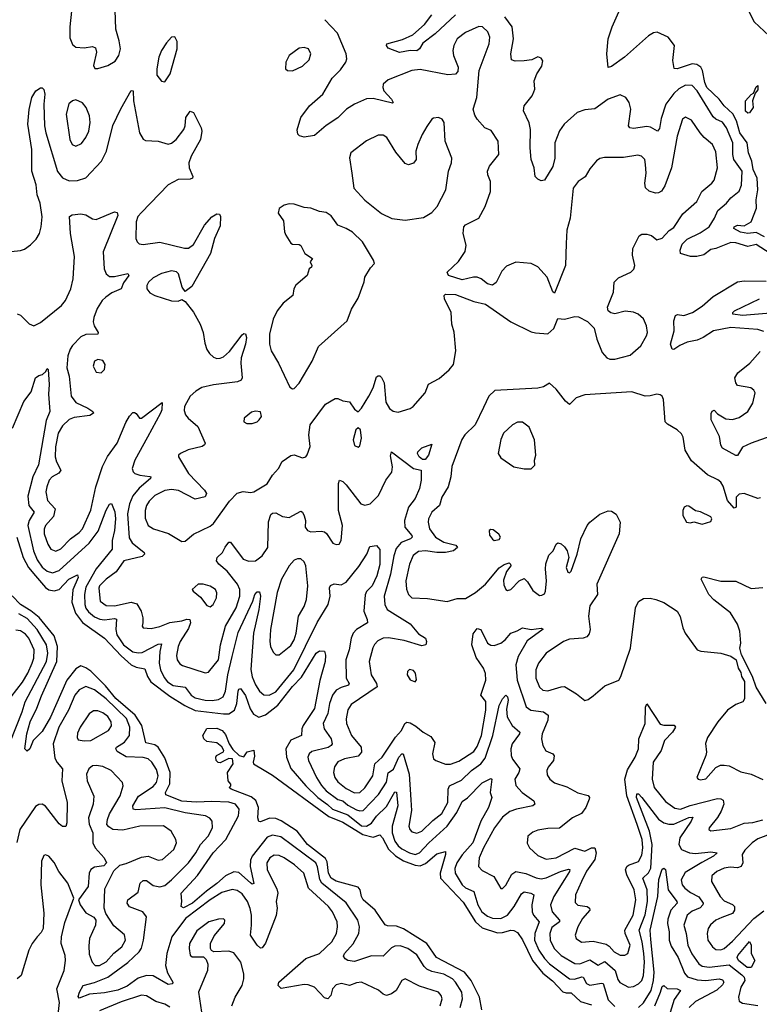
# Model space of a CAD drawing. Extents: x 1550320 to 1685906, y 509093 to 640511.
# Tile 251 of 256: x 1643981 to 1648384, y 532233 to 538098. Entities that reach past the tile are written whole.
import ezdxf

# ---------------------------------------------------------------- set-up
doc = ezdxf.new("R2010")
doc.units = 0

msp = doc.modelspace()

# ---------------------------------------------------------------- linework, layer by layer
at = {"layer": '0CON20XD'}
for points in [[(1644295.3, 538205), (1644280, 538055), (1644279.2, 537990.8), (1644295, 537950), (1644315, 537934.5), (1644365, 537930.8), (1644415, 537938.9), (1644431.5, 537931.5), (1644438.1, 537905), (1644420, 537825), (1644427.5, 537807.5), (1644445, 537806.7), (1644505, 537824.5), (1644548.7, 537851.3), (1644570.9, 537885), (1644580, 537925), (1644573.1, 537973.1), (1644552.7, 538042.7), (1644548.9, 538155)], [(1648295, 538202.9), (1648354.4, 538085), (1648442.1, 538002.1)], [(1646575, 538126.9), (1646455, 538013.9), (1646381.1, 537958.9), (1646362, 537925), (1646345, 537913.5), (1646305, 537914.7), (1646242.7, 537902.7), (1646175, 537928.8), (1646163.8, 537945), (1646166.2, 537955), (1646259.2, 537980.8), (1646321.2, 538008.8), (1646391, 538069), (1646435, 538126.9)], [(1648448.3, 536705), (1648365, 536759.8), (1648315, 536747.7), (1648245, 536769.3), (1648215, 536772), (1648125, 536735.2), (1648095, 536729.8), (1648055, 536697.8), (1648012.4, 536687.6), (1647975, 536688.5), (1647915.4, 536705.4), (1647912.5, 536725), (1647925, 536761.5), (1647955, 536790.9), (1648031.3, 536828.7), (1648085, 536864.6), (1648117.9, 536915), (1648138.2, 536961.8), (1648189.6, 537005), (1648215, 537037.5), (1648265, 537076.7), (1648278.2, 537111.8), (1648283.2, 537195), (1648232, 537265), (1648226.1, 537295), (1648226.6, 537365), (1648189.5, 537455), (1648165, 537487.7), (1648125, 537506), (1648109.8, 537519.8), (1648015, 537674.6), (1647985, 537705.4), (1647945, 537707.5), (1647905, 537686), (1647875, 537659.2), (1647827.6, 537595), (1647800.4, 537510.4), (1647789.6, 537450.4), (1647777.5, 537435), (1647737.3, 537457.3), (1647715, 537462.5), (1647635, 537449.4), (1647613.3, 537453.3), (1647605.9, 537465.9), (1647618.9, 537565), (1647609.2, 537605), (1647590, 537635), (1647555, 537650), (1647485, 537624.1), (1647405, 537568.2), (1647345, 537561), (1647300.8, 537545), (1647223.4, 537476.6), (1647194.4, 537435.6), (1647166.7, 537365), (1647166.2, 537273.8), (1647155, 537223.8), (1647105, 537142.5), (1647085, 537137.5), (1647065, 537147.5), (1647050, 537165), (1647043.8, 537215), (1647025.8, 537265), (1647019.1, 537335), (1647022.3, 537445), (1647013.4, 537483.4), (1646980, 537555), (1646984, 537585), (1647031.2, 537645), (1647042.1, 537667.9), (1647047.5, 537685), (1647044, 537735), (1647060, 537775), (1647089.1, 537820.9), (1647095, 537852.5), (1647085, 537868.8), (1647065, 537876.7), (1647030, 537860), (1646985, 537852.9), (1646930.3, 537850.3), (1646909.4, 537859.4), (1646904.6, 537894.6), (1646921.2, 537985), (1646912.3, 538055), (1646869.6, 538115)], [(1648415, 536805.6), (1648365, 536830.2), (1648315.2, 536825.2), (1648272.9, 536832.9), (1648232.5, 536855), (1648234.3, 536865), (1648255, 536874.4), (1648295, 536870.6), (1648336.1, 536895), (1648367.8, 536975), (1648365.8, 537025), (1648376.1, 537085), (1648371.1, 537155), (1648348, 537205), (1648339.5, 537255), (1648320, 537305), (1648311.1, 537365), (1648268, 537425), (1648249.3, 537495), (1648227.6, 537537.6), (1648175.1, 537585.1), (1648145.7, 537625), (1648072.8, 537695), (1648059.8, 537725), (1648046.2, 537796.2), (1648035.7, 537815.7), (1648012.1, 537832.1), (1647985, 537836.2), (1647895, 537806.4), (1647877.1, 537807.1), (1647869.5, 537855), (1647880, 537945), (1647841.2, 537995), (1647776.7, 538023.3), (1647755, 538020.8), (1647725, 538002.9), (1647582, 537875), (1647505, 537819.2), (1647485, 537813.3), (1647475.7, 537895), (1647484.3, 537984.3), (1647507.5, 538055), (1647556.6, 538163.4)], [(1645095, 536134), (1645109.8, 536109.8), (1645135, 536088.6), (1645155, 536079.4), (1645175, 536081.1), (1645195, 536090.5), (1645228.8, 536121.2), (1645305, 536222), (1645315, 536228.8), (1645325, 536226.2), (1645331.1, 536205), (1645325.4, 536165), (1645300, 536085), (1645297.4, 536052.6), (1645305.5, 535965), (1645298.6, 535951.4), (1645278.2, 535941.8), (1645135, 535922.9), (1645065, 535906.5), (1645029.5, 535885), (1644996.2, 535855), (1644962.5, 535795), (1644960.5, 535770.5), (1644968.8, 535745), (1644983.7, 535723.7), (1645040.9, 535675), (1645084.4, 535575), (1645080.8, 535565), (1645066.2, 535555), (1644984.6, 535535.4), (1644937.5, 535515), (1644926.7, 535505), (1644926.2, 535495), (1644985.5, 535395), (1645080, 535295), (1645093.8, 535275), (1645084.2, 535255.8), (1645025, 535241.8), (1644927.1, 535292.9), (1644885, 535299.2), (1644845, 535294.7), (1644785.6, 535264.4), (1644750.5, 535229.5), (1644735.3, 535205), (1644728.2, 535175), (1644728.3, 535128.3), (1644745, 535084.4), (1644778, 535065), (1644867.4, 535037.4), (1644945, 534990), (1644965, 534991.4), (1645015, 535034.4), (1645115, 535081.1), (1645135, 535096.9), (1645229.4, 535230.6), (1645275, 535277.1), (1645312.1, 535287.9), (1645355, 535282.2), (1645375, 535285.6), (1645455, 535334.5), (1645486.7, 535385), (1645521.1, 535425), (1645543.9, 535466.1), (1645595, 535502.2), (1645615, 535505.6), (1645665, 535488.9), (1645683.8, 535495), (1645692.8, 535507.2), (1645710, 535555), (1645701.5, 535625), (1645710.6, 535685), (1645802, 535808), (1645858.3, 535841.7), (1645875, 535842.5), (1645905, 535827.5), (1645945, 535822.5), (1645975, 535777.5), (1645995, 535762.5), (1646015, 535783.3), (1646060, 535855), (1646084.4, 535905), (1646105, 535970), (1646115, 535977.5), (1646125, 535977.5), (1646135, 535967.5), (1646151.4, 535935), (1646160.6, 535819.4), (1646182.1, 535782.1), (1646205, 535766.2), (1646235, 535761.2), (1646305, 535782.9), (1646324, 535795), (1646395.3, 535874.7), (1646415, 535928), (1646479.1, 535960.9), (1646537.2, 536012.8), (1646562.9, 536045), (1646578.1, 536125), (1646567.5, 536237.5), (1646554.4, 536285), (1646549.2, 536355), (1646510, 536435), (1646507.5, 536455), (1646515, 536462.5), (1646575, 536461.2), (1646685, 536420), (1646753.9, 536403.9), (1646905, 536298), (1647025, 536238.8), (1647052.3, 536232.3), (1647125, 536227.5), (1647160.7, 536259.3), (1647185, 536317.5), (1647223.6, 536313.6), (1647285, 536330), (1647307.3, 536327.3), (1647360.5, 536300.5), (1647401.2, 536261.2), (1647416.2, 536195), (1647448, 536115), (1647476.7, 536085), (1647495, 536077.1), (1647525, 536075.7), (1647615, 536100), (1647678.5, 536155), (1647713.5, 536215), (1647717.9, 536235), (1647712.7, 536275), (1647695, 536316.9), (1647663.8, 536343.8), (1647635, 536355.9), (1647585, 536361.3), (1647525, 536345.6), (1647501.2, 536351.2), (1647485, 536364), (1647481.4, 536385), (1647515.4, 536474.6), (1647520, 536535), (1647545, 536561.1), (1647620, 536595), (1647637, 536613), (1647642.9, 536635), (1647629.5, 536695), (1647631.1, 536735), (1647668.8, 536811.2), (1647685, 536820.9), (1647715, 536820), (1647742.6, 536812.6), (1647775, 536787.5), (1647805, 536797.1), (1647846.8, 536843.2), (1647875, 536860.5), (1647928.5, 536941.5), (1648013.1, 537015), (1648041.9, 537075), (1648102.5, 537125), (1648115, 537142), (1648136.2, 537215), (1648125, 537311.2), (1648105.3, 537355.3), (1648055.8, 537395.8), (1648032.9, 537425), (1647980.6, 537500.6), (1647945, 537517.1), (1647927.5, 537505), (1647895, 537403.8), (1647861.3, 537215), (1647822.2, 537107.8), (1647802.7, 537077.3), (1647785, 537066.9), (1647765.8, 537065.8), (1647727.7, 537077.7), (1647706, 537096), (1647701.9, 537125), (1647710, 537185), (1647706.4, 537235), (1647701.9, 537265), (1647683.8, 537285), (1647661.1, 537291.1), (1647575, 537278), (1647461.7, 537278.3), (1647435, 537270.8), (1647415, 537257.5), (1647375, 537209.2), (1647347.7, 537162.3), (1647305, 537134.3), (1647275.5, 537095), (1647257.7, 536915), (1647237.7, 536845), (1647234.5, 536765), (1647229.4, 536635), (1647165, 536470), (1647155, 536477.5), (1647120.8, 536565), (1647065, 536625.8), (1647025, 536645.7), (1646935, 536654.3), (1646879.7, 536630.3), (1646850.5, 536599.5), (1646818, 536532), (1646795, 536517.1), (1646765, 536524.3), (1646728.6, 536555), (1646705, 536564.5), (1646682.5, 536565), (1646615, 536549.4), (1646533.8, 536575), (1646526.2, 536595), (1646593.1, 536656.9), (1646633.4, 536716.6), (1646639.4, 536755), (1646620.6, 536825), (1646625.8, 536865), (1646634.6, 536875.4), (1646714.5, 536915.5), (1646751.9, 536985), (1646783.1, 537075), (1646784.3, 537135), (1646767.1, 537175), (1646765.6, 537195), (1646776.9, 537225), (1646834.3, 537295), (1646830, 537375), (1646787.6, 537437.6), (1646750, 537455), (1646705, 537505.7), (1646690.2, 537530.2), (1646680, 537565), (1646701.5, 537635), (1646716.5, 537795), (1646776.1, 537955), (1646779.1, 537995), (1646767.5, 538025), (1646735.8, 538055), (1646715, 538058.5), (1646635, 538022.7), (1646585, 537984.2), (1646564.5, 537945), (1646558.9, 537915), (1646563.3, 537885), (1646591.1, 537815), (1646589.7, 537790.3), (1646575, 537773.1), (1646530.6, 537770.6), (1646365, 537801.8), (1646315.4, 537794.6), (1646175, 537740.9), (1646145.6, 537715), (1646141.8, 537695), (1646148.5, 537675), (1646194.4, 537625), (1646203.8, 537605), (1646199.4, 537600.6), (1646085, 537628.2), (1646045, 537626.1), (1645974.4, 537595), (1645925.6, 537565), (1645875, 537513.5), (1645805, 537468.8), (1645735, 537407.5), (1645675, 537399.2), (1645646.2, 537406.2), (1645636.2, 537416.2), (1645633.1, 537443.1), (1645655.5, 537515), (1645707.1, 537585), (1645784.6, 537655.4), (1645840.2, 537749.8), (1645891.1, 537798.9), (1645923.1, 537845), (1645928.1, 537865), (1645923.5, 537895), (1645872, 538018), (1645798.3, 538098.3)], [(1644845, 537728.8), (1644875.7, 537775), (1644918.8, 537925), (1644917.7, 537967.7), (1644905, 537996.7), (1644885, 537993.3), (1644855, 537961.2), (1644825, 537913.8), (1644808.9, 537875), (1644796.5, 537805), (1644797.4, 537767.4), (1644825, 537731.2), (1644845, 537728.8)], [(1645605, 537794.3), (1645665, 537822.2), (1645705, 537859.2), (1645714.3, 537895), (1645700, 537925), (1645675, 537932.9), (1645645, 537929.4), (1645585, 537884), (1645566.1, 537846.1), (1645563.8, 537805), (1645575, 537796.2), (1645605, 537794.3)], [(1648315, 537541.1), (1648302.5, 537552.5), (1648301.2, 537615), (1648335, 537652.5), (1648349.7, 537660.3), (1648365, 537698.8), (1648375, 537706.7), (1648375, 537680), (1648360, 537660), (1648344.3, 537615), (1648347.5, 537575), (1648325, 537544.4), (1648315, 537541.1)], [(1643875, 536711.4), (1643985, 536723.3), (1644008.3, 536731.7), (1644045, 536756.9), (1644078.5, 536791.5), (1644098.2, 536825), (1644109.2, 536865), (1644113.7, 536923.7), (1644103.1, 537005), (1644083.8, 537055), (1644077.9, 537115), (1644053.8, 537195), (1644052.5, 537325), (1644029.6, 537475), (1644037.6, 537562.4), (1644052, 537635), (1644076.7, 537675), (1644105, 537693.3), (1644115, 537692.5), (1644125, 537682.5), (1644130.6, 537655), (1644124.5, 537595), (1644127.5, 537465), (1644135.4, 537425), (1644205, 537194.4), (1644235, 537155.5), (1644275, 537138.5), (1644325, 537141.1), (1644375, 537156.9), (1644467.3, 537255), (1644496.8, 537315), (1644535, 537468), (1644582.6, 537567.4), (1644645, 537676.7), (1644655.7, 537675), (1644658.5, 537615), (1644694.4, 537424.4), (1644715, 537386.7), (1644729.5, 537379.5), (1644805, 537374.3), (1644865, 537356), (1644885, 537362), (1644912, 537385), (1644958, 537445), (1644965.6, 537465), (1644970, 537515), (1644995, 537553.8), (1645015, 537546.2), (1645061.9, 537455), (1645065.6, 537435), (1645057.5, 537385), (1645000.7, 537285), (1644987.8, 537245), (1644988.9, 537215), (1645010.8, 537165), (1645008.8, 537155), (1644995, 537148.6), (1644925, 537146.2), (1644865, 537115.5), (1644705, 536950.5), (1644684.6, 536925), (1644673.6, 536895), (1644672.2, 536795), (1644679.2, 536775), (1644692.6, 536762.6), (1644715, 536759.5), (1644815, 536772.9), (1644962.7, 536737.3), (1644985, 536737.1), (1645015, 536759.2), (1645081.4, 536875), (1645125, 536923.3), (1645155, 536942.5), (1645169.3, 536939.3), (1645176.4, 536926.4), (1645175, 536870), (1645141.4, 536795), (1645116.9, 536705), (1645005, 536508.8), (1644965, 536480), (1644948.8, 536505), (1644927.1, 536585), (1644915, 536595.4), (1644885, 536602.1), (1644825, 536587.3), (1644775, 536560), (1644747.8, 536535), (1644738.1, 536515), (1644737.1, 536495), (1644755, 536471.4), (1644785, 536455.8), (1644885, 536423.3), (1644925, 536422.5), (1644945, 536432.5), (1644965, 536420), (1645015, 536356.2), (1645054.4, 536285), (1645072.2, 536235), (1645082.1, 536172.1), (1645095, 536134)], [(1644315, 537344.4), (1644348.8, 537361.2), (1644375, 537396), (1644392.2, 537435), (1644401.1, 537485), (1644396.5, 537525), (1644376, 537576), (1644353.6, 537603.6), (1644315, 537620), (1644294.5, 537615.5), (1644273.8, 537596.2), (1644257.3, 537535), (1644278.9, 537385), (1644293.8, 537353.8), (1644315, 537344.4)], [(1646275, 536904.2), (1646385, 536920.8), (1646435, 536950), (1646465.8, 536985), (1646516.9, 537085), (1646534.5, 537195.5), (1646552, 537245), (1646552.7, 537272.7), (1646514.4, 537375), (1646508, 537485), (1646495.7, 537505.7), (1646475, 537516.2), (1646445, 537511.2), (1646433.8, 537505), (1646405, 537462.5), (1646376, 537415), (1646350.5, 537355), (1646339.6, 537315), (1646341.4, 537265), (1646325.5, 537244.5), (1646295, 537234.2), (1646275, 537242.5), (1646219.8, 537309.8), (1646167.3, 537397.3), (1646145, 537409.4), (1646115, 537410.6), (1646045, 537377.1), (1645952, 537305), (1645944.2, 537275), (1645958.1, 537185), (1645969.5, 537095), (1646035, 537023.1), (1646135, 536942.9), (1646195.8, 536914.2), (1646275, 536904.2)], [(1645605, 535898.8), (1645615, 535901.2), (1645645, 535933.8), (1645722.5, 536065), (1645759.4, 536150.6), (1645930, 536305), (1645956.4, 536373.6), (1645995, 536440), (1646032.3, 536537.7), (1646035.8, 536565), (1646069.4, 536620.6), (1646092.5, 536645), (1646086.9, 536665), (1646020.8, 536775), (1645961.8, 536831.8), (1645925.4, 536855.4), (1645875, 536874.4), (1645835, 536930.6), (1645805, 536950.6), (1645765, 536955.7), (1645715, 536975.6), (1645675, 536979.2), (1645615, 536999.2), (1645585, 537002), (1645555, 536993.3), (1645526.4, 536973.6), (1645520, 536945), (1645550.5, 536900.5), (1645557.5, 536835), (1645565.6, 536815.6), (1645595, 536766.7), (1645605, 536761.2), (1645645, 536760), (1645655, 536753.3), (1645679.2, 536705), (1645723.8, 536675), (1645709.4, 536655), (1645720, 536635), (1645717.5, 536625), (1645705, 536614), (1645692.5, 536575), (1645625, 536517.5), (1645613.1, 536495), (1645607.5, 536455), (1645550.2, 536409.8), (1645512.7, 536365), (1645490, 536315), (1645467.9, 536225), (1645467.5, 536165), (1645478.6, 536125), (1645522.4, 536052.4), (1645589.5, 535909.5), (1645605, 535898.8)], [(1643965, 536346), (1643985, 536338.8), (1644036.5, 536286.5), (1644065, 536274.3), (1644105, 536294.5), (1644187, 536363), (1644228.9, 536395), (1644252.9, 536425), (1644284.4, 536494.4), (1644298.9, 536555), (1644307.4, 536687.4), (1644283.1, 536825), (1644276.7, 536925), (1644293.9, 536936.1), (1644345, 536942), (1644375, 536935.8), (1644415, 536912.5), (1644435, 536908.6), (1644545, 536953.3), (1644560, 536950), (1644565, 536932.5), (1644476.9, 536715), (1644484.2, 536614.2), (1644494.7, 536584.7), (1644515, 536569.2), (1644545, 536569.2), (1644625, 536586.9), (1644630, 536575), (1644599.6, 536530.4), (1644585, 536494.2), (1644529.2, 536470.8), (1644493.7, 536446.3), (1644472.6, 536425), (1644442.8, 536377.2)], [(1648410.5, 536240.5), (1648375, 536252.9), (1648215, 536265.6), (1648110.6, 536245), (1648049.3, 536205), (1648015, 536190), (1647955, 536177.1), (1647911.9, 536158.1), (1647875, 536132.7), (1647865, 536135.6), (1647854.6, 536165), (1647877.5, 536245), (1647876.2, 536305), (1647885, 536336), (1647897.1, 536342.9), (1647935, 536335.4), (1647986.8, 536353.2), (1648045, 536391.5), (1648110.1, 536449.9), (1648255, 536537.1), (1648295, 536543.2), (1648425, 536541.5)], [(1648475, 536352.8), (1648285, 536336.7), (1648226.7, 536345), (1648225.8, 536355), (1648235.7, 536365), (1648385.8, 536435)], [(1644442.8, 536377.2), (1644422.1, 536325), (1644418.7, 536298.7), (1644424.1, 536275), (1644448.5, 536235), (1644446, 536225), (1644375, 536222.5), (1644345, 536209.6), (1644295, 536157.5), (1644280.8, 536135), (1644268.1, 536095), (1644260.7, 536025), (1644274.6, 535975), (1644286.4, 535855), (1644315, 535817.9), (1644387.1, 535785), (1644415.8, 535765), (1644420, 535755), (1644398.5, 535741.5), (1644305, 535729.5), (1644275, 535717.6), (1644235, 535678.8), (1644209.7, 535635), (1644194.7, 535554.7), (1644192.6, 535495), (1644200.3, 535465), (1644225.4, 535415), (1644212.8, 535397.2), (1644174.5, 535375), (1644156.9, 535355), (1644141.2, 535315), (1644136.9, 535285), (1644146.1, 535235), (1644192.1, 535185), (1644182, 535138), (1644134.7, 535085.3), (1644126.2, 535063.8), (1644126.8, 535035), (1644148.2, 534975), (1644166.7, 534945), (1644195, 534932.3), (1644225, 534945.5), (1644283.6, 535006.4), (1644335, 535043.3), (1644354.4, 535065.6), (1644404, 535176), (1644434.8, 535315), (1644473.5, 535436.5), (1644503, 535497), (1644560.3, 535575), (1644612.1, 535697.9), (1644635, 535737.5), (1644655, 535757.5), (1644665, 535758.8), (1644675, 535753.3), (1644693.3, 535725), (1644705, 535724), (1644828.3, 535818.3), (1644826.9, 535775), (1644819.5, 535755), (1644740.6, 535610.6), (1644665.3, 535475), (1644650, 535425), (1644655.4, 535405.4), (1644666, 535396), (1644695.8, 535385.8), (1644755, 535378.1), (1644761.2, 535375), (1644759.2, 535365), (1644691.8, 535308.2), (1644655, 535262.3), (1644633.5, 535215), (1644623.1, 535155), (1644632.8, 535012.8), (1644651.2, 534981.2), (1644720.8, 534925), (1644724.2, 534915), (1644709.2, 534900.8), (1644601.1, 534875), (1644555, 534809.1), (1644494.5, 534765), (1644455, 534726.9), (1644451.3, 534711.3), (1644459.6, 534635), (1644495, 534609.3), (1644545, 534606.3), (1644645, 534628.9), (1644678.9, 534618.9), (1644704.7, 534575), (1644714.5, 534535.5), (1644714.4, 534505.6), (1644710, 534485), (1644715.9, 534475.9), (1644762.7, 534472.7), (1644815, 534484.6), (1644875, 534508.4), (1644945, 534517.1), (1644975, 534527.5), (1644994.2, 534525), (1644996.6, 534505), (1644985, 534471.1), (1644936.1, 534395), (1644923.4, 534365), (1644915, 534310), (1644918.2, 534285), (1644935, 534260.8), (1644950.7, 534250.7), (1645085, 534207.1), (1645105, 534212), (1645164.4, 534285), (1645176.5, 534375), (1645206.9, 534485), (1645270.2, 534595), (1645292.2, 534665), (1645291.7, 534705), (1645278.1, 534735), (1645215, 534813.1), (1645166.5, 534855), (1645151.8, 534875), (1645156.9, 534895), (1645188.1, 534925), (1645204, 534956), (1645225, 534986), (1645235, 534985.8), (1645311.9, 534885), (1645345, 534872.2), (1645385, 534875.4), (1645425, 534904.6), (1645458.8, 534955), (1645462.5, 535107.5), (1645475, 535150.8), (1645485, 535159.4), (1645505, 535161.1), (1645545, 535138.9), (1645585, 535132.5), (1645655, 535170), (1645665, 535164), (1645675, 535143.8), (1645682.5, 535115), (1645680.6, 535075), (1645695, 535055.8), (1645715, 535047.1), (1645775, 535052.5), (1645795, 535048.2), (1645808, 535038), (1645845, 534980), (1645865, 534971.2), (1645882.5, 534975), (1645894.2, 534995.8), (1645903.5, 535085), (1645879.2, 535175), (1645879.4, 535335), (1645885, 535356.2), (1645905, 535347.1), (1645925, 535328.1), (1646010.8, 535215), (1646035, 535206.7), (1646066.4, 535213.6), (1646116.9, 535265), (1646160.9, 535355), (1646196.3, 535403.7), (1646199.4, 535435), (1646188.7, 535501.3), (1646195, 535523.3), (1646325, 535425.5), (1646370, 535415), (1646370, 535355), (1646362, 535305), (1646335, 535245.6), (1646294.7, 535195), (1646271.6, 535115), (1646272.9, 535075), (1646315, 535025.5), (1646316.9, 535015), (1646308.1, 535005), (1646252.9, 534985), (1646222.2, 534947.8), (1646208, 534905), (1646187.7, 534795), (1646150.5, 534665), (1646154.8, 534614.8), (1646169.5, 534585), (1646305, 534499.4), (1646355, 534439.4), (1646395.8, 534415), (1646402.5, 534395), (1646398.8, 534375), (1646375, 534368.9), (1646270.5, 534400.5), (1646176.6, 534416.6), (1646145, 534413.5), (1646112.2, 534397.8), (1646092.6, 534377.4), (1646082.9, 534357.1), (1646060.4, 534275), (1646072.9, 534195), (1646105.3, 534145), (1646110, 534125), (1645955, 534018.2), (1645935, 533988), (1645924.6, 533934.6), (1645927.3, 533905), (1645957.1, 533835), (1646014.5, 533765), (1646016.5, 533735), (1645995, 533710.8), (1645914.3, 533695.7), (1645875, 533677.5), (1645855, 533648.8), (1645849.6, 533615), (1645856.9, 533585), (1645875, 533558.2), (1645925, 533518.8), (1645975, 533492.7), (1646005, 533495.4), (1646035, 533522.7), (1646082.7, 533595), (1646095.3, 533664.7), (1646139.5, 533705), (1646218.9, 533825), (1646253.5, 533865), (1646274.5, 533905.5), (1646285, 533913.5), (1646305, 533910), (1646340.2, 533890.2), (1646383.5, 533853.5), (1646429.3, 533829.3), (1646453, 533793), (1646439.2, 533725), (1646444, 533695), (1646457.5, 533685), (1646515, 533663.5), (1646545, 533664.6), (1646595, 533682.2), (1646685, 533740), (1646705, 533769.6), (1646730.4, 533835), (1646756.7, 533985), (1646756.7, 534036.7), (1646725.3, 534075), (1646756.8, 534165), (1646755, 534203.8), (1646742.8, 534235), (1646698.8, 534298.8), (1646672.2, 534375), (1646680.3, 534439.7), (1646705, 534471.1), (1646725.7, 534465.7), (1646765.3, 534385.3), (1646785, 534372.9), (1646805, 534370.9), (1646845, 534385.4), (1646871.8, 534405), (1646905, 534443.1), (1646943, 534457), (1646973.6, 534476.4), (1647025, 534465.7), (1647085, 534474), (1647098.3, 534468.3), (1647002.3, 534397.7), (1646947.6, 534305), (1646935.3, 534255), (1646943, 534165), (1646995.3, 534005.3), (1647024.8, 533984.8), (1647100, 533975), (1647126.5, 533955), (1647125.5, 533925), (1647092.1, 533845), (1647086.9, 533815), (1647094.6, 533775), (1647113.7, 533743.7), (1647155, 533725.5), (1647163.3, 533713.3), (1647158.2, 533685), (1647126.4, 533645), (1647119.1, 533625), (1647120.9, 533600.9), (1647136.9, 533575), (1647165, 533553.5), (1647238.3, 533528.3), (1647303.2, 533493.2), (1647365, 533476.7), (1647373.1, 533465), (1647371.8, 533455), (1647351.8, 533405), (1647325, 533370.8), (1647271.9, 533345), (1647195, 533283.1), (1647125, 533281.1), (1647065, 533270), (1647035, 533258.1), (1647005.7, 533234.3), (1647003, 533193), (1647016, 533165), (1647065, 533119.4), (1647115, 533097.5), (1647175, 533106.5), (1647285, 533164), (1647345, 533145.3), (1647385, 533165.9), (1647404.7, 533164.7), (1647412.7, 533135), (1647404.3, 533095.7), (1647355, 533025.5), (1647324.7, 532965.3), (1647290.4, 532885), (1647288.8, 532838.8), (1647303.3, 532823.3), (1647359.4, 532815), (1647372.9, 532805), (1647374.6, 532795), (1647332.5, 532745), (1647304.6, 532695), (1647288.1, 532645), (1647294.5, 532624.5), (1647325, 532603.6), (1647395, 532608.7), (1647472.3, 532592.3), (1647490.5, 532580.5), (1647520.5, 532545), (1647555, 532526.8), (1647583.3, 532526.7), (1647601.2, 532535), (1647615.9, 532585), (1647585.4, 532655), (1647584.6, 532675), (1647633.9, 532765), (1647649.4, 532855), (1647638.6, 532915), (1647595.4, 533005.4), (1647587.1, 533035), (1647594.7, 533055), (1647605, 533062.4), (1647665, 533084.6), (1647685, 533122.5), (1647690.4, 533165), (1647687.4, 533215), (1647656.8, 533305), (1647595.8, 533475), (1647583.8, 533575), (1647599.9, 533630.1), (1647645.5, 533704.5), (1647664.7, 533755), (1647667.1, 533815), (1647704.7, 533905), (1647706, 534004), (1647715, 534022.5), (1647795, 533902.5), (1647815, 533895.4), (1647876.7, 533896.7), (1647886.2, 533885), (1647867.1, 533855), (1647820.4, 533805), (1647800.5, 533745), (1647753.3, 533675), (1647746.1, 533575), (1647759.2, 533525), (1647825, 533441.8), (1647881.2, 533401.2), (1647916, 533396), (1647973, 533417), (1648135, 533458.4), (1648155, 533457.8), (1648168.4, 533448.4), (1648172.4, 533425), (1648156.9, 533383.1), (1648134.7, 533345.3), (1648086, 533285), (1648084.1, 533274.1), (1648095, 533266.2), (1648215, 533280.5), (1648295, 533313.2), (1648345, 533316.7), (1648405, 533332.5)], [(1648452.6, 535617.4), (1648335, 535576.3), (1648285, 535551.5), (1648255, 535502.9), (1648245, 535503.1), (1648166, 535545), (1648154.5, 535564.5), (1648148.1, 535615), (1648098.5, 535715), (1648097.5, 535752.5), (1648102.7, 535767.3), (1648115, 535773.3), (1648135, 535750), (1648185, 535721.4), (1648224.1, 535715.9), (1648265, 535728.1), (1648316, 535764), (1648345.6, 535815), (1648360, 535875), (1648351.3, 535891.3), (1648333.8, 535905), (1648255, 535920), (1648244.6, 535935), (1648239.2, 535965), (1648255.7, 535994.3), (1648327.2, 536052.8), (1648389.1, 536120.9)], [(1644465, 535994), (1644485.6, 536014.4), (1644489.2, 536045), (1644475, 536068), (1644445, 536074), (1644425, 536063.3), (1644417.1, 536035), (1644435, 535998.8), (1644465, 535994)], [(1643938.1, 535665), (1644005.9, 535824.1), (1644048, 535882), (1644075, 535964), (1644095, 535979.2), (1644115.8, 535984.2), (1644136.7, 536003.3), (1644145, 536020), (1644150, 536015), (1644155.3, 535925), (1644151.4, 535868.6), (1644160, 535765), (1644138.5, 535711.5), (1644093.3, 535446.7), (1644059, 535375), (1644029.1, 535259.1), (1644034.7, 535205), (1644065.9, 535165), (1644036.2, 535115), (1644030, 535085), (1644062.1, 534935), (1644085, 534880.8), (1644115, 534837.1), (1644145, 534813.2), (1644175, 534803.6), (1644215, 534817.8), (1644395, 534979.4), (1644447.5, 535052.5), (1644495, 535177.5), (1644515, 535213.3), (1644527.3, 535217.3), (1644546.5, 535166.5), (1644551, 535125), (1644544.8, 535055), (1644532, 534995), (1644531.6, 534945), (1644435, 534828.1), (1644375, 534717.5), (1644365.6, 534675), (1644368.5, 534615), (1644373.4, 534593.4), (1644390.4, 534570.4), (1644425, 534540.8), (1644457.1, 534527.1), (1644485, 534522.8), (1644545, 534531.9), (1644557, 534527), (1644553.8, 534465), (1644559.2, 534435), (1644599.5, 534375), (1644655, 534332.6), (1644685, 534326.7), (1644710.2, 534329.8), (1644805, 534378.6), (1644825, 534381.2), (1644814.8, 534335.2), (1644811, 534265), (1644819.2, 534225), (1644839.9, 534179.9), (1644861.3, 534155), (1644895, 534132.9), (1644965, 534121.8), (1645001.2, 534075), (1645025, 534059.2), (1645085, 534045.2), (1645126.9, 534043.1), (1645165, 534048.8), (1645191.2, 534065), (1645205, 534098), (1645219.2, 534195), (1645245, 534305.5), (1645282, 534448), (1645369.3, 534635), (1645380, 534675), (1645395, 534690.8), (1645409.4, 534689.4), (1645415.3, 534665.3), (1645404.7, 534584.7), (1645373, 534445), (1645357.4, 534227.4), (1645364.8, 534184.8), (1645385, 534135.6), (1645409.2, 534099.2), (1645435, 534077.3), (1645465, 534075.4), (1645505, 534095.3), (1645613.8, 534225), (1645751.8, 534508.2), (1645817.8, 534615), (1645828.7, 534665), (1645825.4, 534714.6), (1645831.5, 534728.5), (1645852.8, 534737.2), (1645895, 534732.5), (1645925, 534748.2), (1645999.3, 534840.7), (1646048, 534915), (1646065, 534960), (1646105, 534966.2), (1646125, 534942.5), (1646125, 534852.5), (1646106.6, 534785), (1646079.3, 534725), (1646045, 534691.5), (1646037, 534673), (1646028.7, 534575), (1646049.2, 534525), (1646050.6, 534505), (1645985, 534466.5), (1645966.6, 534445), (1645953.4, 534415), (1645942.5, 534345), (1645923.2, 534285), (1645923.6, 534175), (1645942, 534145), (1645939.2, 534135), (1645895, 534121.2), (1645865, 534104), (1645842.5, 534075), (1645825.2, 534024.8), (1645814.3, 533965), (1645788.2, 533905), (1645793.2, 533875), (1645835.8, 533815), (1645841.4, 533785), (1645835.9, 533774.1), (1645816.8, 533763.2), (1645720.3, 533739.7), (1645703.5, 533725), (1645697.1, 533705), (1645700.8, 533685), (1645747.6, 533585), (1645776.6, 533536.6), (1645805, 533504.3), (1645875, 533453.5), (1645905, 533444.8), (1645935, 533419), (1645985, 533392.2), (1646005, 533385.8), (1646025, 533387.8), (1646117.9, 533482.1), (1646163.7, 533556.3), (1646175, 533612.3), (1646206.9, 533633.1), (1646237.8, 533705), (1646255, 533724.4), (1646264.3, 533724.3), (1646299.6, 533605), (1646308.5, 533451.5)], [(1648390.7, 535249.3), (1648375, 535246.9), (1648295, 535276.1), (1648265, 535272.9), (1648246.8, 535253.2), (1648246.1, 535193.9), (1648235, 535188.1), (1648194.2, 535235), (1648170, 535320), (1648155, 535342.5), (1648137.1, 535357.1), (1648075, 535387.3), (1647980, 535470), (1647943.1, 535535), (1647930.8, 535610.8), (1647920.8, 535630.8), (1647895.4, 535655.4), (1647838.3, 535688.3), (1647823.8, 535703.8), (1647814.4, 535835), (1647805.7, 535855), (1647793.2, 535863.2), (1647775, 535867.1), (1647735, 535856.9), (1647705, 535856.7), (1647625, 535882.2), (1647345, 535864.5), (1647293.8, 535846.2), (1647255, 535806.7), (1647230, 535825), (1647175, 535897.5), (1647135, 535932.5), (1647099.5, 535910.5), (1647065.9, 535904.1), (1646810.6, 535889.4), (1646774.3, 535855), (1646742.1, 535787.9), (1646693.1, 535685), (1646630.9, 535625), (1646612.4, 535597.6), (1646553, 535437), (1646547.3, 535375), (1646531.9, 535315), (1646494.5, 535255), (1646480.4, 535205), (1646433.6, 535165), (1646415.4, 535125), (1646413.1, 535105), (1646421.1, 535065), (1646455.5, 535015.5), (1646505, 534986.2), (1646577.8, 534967.8), (1646587.1, 534955), (1646562.9, 534935), (1646515, 534925.2), (1646465, 534924.8), (1646396.1, 534933.9), (1646355, 534930), (1646324, 534906), (1646301.2, 534855), (1646279.3, 534755), (1646284.6, 534705.4), (1646295.4, 534675), (1646315, 534653.8), (1646409.5, 534650.5), (1646525, 534633.1), (1646585, 534650.6), (1646635, 534650.6), (1646695, 534687.1), (1646755, 534735.4), (1646835, 534833.6), (1646865, 534853.3), (1646895, 534862), (1646903.8, 534855), (1646904, 534845), (1646878.5, 534811.5), (1646861.2, 534758.8), (1646862.6, 534732.6), (1646875, 534703.8), (1646885, 534698), (1646905, 534704.3), (1646955, 534755.6), (1646985, 534770), (1647005, 534749.2), (1647035, 534697.5), (1647075, 534669.2), (1647089.7, 534670.3), (1647105, 534678.8), (1647111.4, 534695), (1647116.9, 534755), (1647110.3, 534825), (1647113.6, 534856.4), (1647131.4, 534908.6), (1647156.7, 534935), (1647175, 534973.8), (1647185, 534982), (1647205, 534975.8), (1647225, 534958.8), (1647240, 534935), (1647250, 534895), (1647234.4, 534835), (1647245, 534806.7), (1647255, 534803.8), (1647265, 534813.3), (1647300, 534915), (1647322.2, 535005), (1647358.5, 535085), (1647374.4, 535105), (1647435, 535152.2), (1647485, 535173.1), (1647505, 535170.8), (1647532.1, 535152.1), (1647555.4, 535105.4), (1647549.6, 535035), (1647416.5, 534735), (1647420.5, 534675), (1647375, 534606.2), (1647366.5, 534545), (1647376.5, 534465), (1647370.5, 534439.5), (1647357.1, 534422.9), (1647336.2, 534413.8), (1647255, 534408.2), (1647218, 534395), (1647114.5, 534325), (1647069.1, 534265), (1647053.9, 534225), (1647053.8, 534175), (1647075, 534123.1), (1647095.3, 534105.3), (1647125, 534100.7), (1647205, 534124.6), (1647225.4, 534125.4), (1647295, 534082.2), (1647345, 534042.5), (1647365, 534048.9), (1647395, 534070), (1647465, 534130), (1647548.8, 534165), (1647560.8, 534185), (1647617.7, 534355), (1647647.7, 534595), (1647665, 534632.5), (1647695, 534650.6), (1647735, 534652.9), (1647767.5, 534645), (1647816.1, 534626.1), (1647894.3, 534574.3), (1647913.2, 534543.2), (1647928.6, 534475), (1647942.5, 534445), (1648013.9, 534343.9), (1648036.4, 534336.4), (1648154.3, 534324.3), (1648215, 534306.2), (1648246.7, 534285), (1648257.5, 534235), (1648275, 534210), (1648278.8, 534185), (1648295.7, 534155.7), (1648296.8, 534053.2), (1648286.2, 534035), (1648245, 534018.6), (1648194.4, 533985), (1648138.1, 533915), (1648076.8, 533823.2), (1648063, 533787), (1648070, 533735), (1648066, 533715), (1648012.5, 533585), (1648020, 533575), (1648035, 533570)], [(1645365, 535693.3), (1645395, 535703.3), (1645406.7, 535715), (1645420, 535735), (1645415, 535762.5), (1645385, 535766.2), (1645360.5, 535759.5), (1645317.5, 535725), (1645315, 535702.5), (1645333.6, 535693.6), (1645365, 535693.3)], [(1645995, 535552.5), (1646005, 535560), (1646016.2, 535605), (1646010, 535655), (1645995, 535666.7), (1645982, 535655), (1645966.2, 535595), (1645975, 535562.5), (1645995, 535552.5)], [(1646985, 535423.3), (1647025, 535423.8), (1647047.5, 535445), (1647046.4, 535475), (1647053.6, 535505), (1647045.9, 535595.9), (1647015, 535670.6), (1646975, 535700), (1646945, 535701.2), (1646914.7, 535685.3), (1646861.4, 535635), (1646845, 535597.5), (1646828.8, 535515), (1646845, 535488.8), (1646922.5, 535435), (1646985, 535423.3)], [(1646378.3, 535478.3), (1646360, 535495), (1646349.2, 535515), (1646351.4, 535525), (1646375, 535548.1), (1646435, 535570), (1646415, 535504.3), (1646395, 535479.4), (1646378.3, 535478.3)], [(1648045, 535093.8), (1648095, 535110), (1648101.2, 535125), (1648095, 535136.2), (1648035, 535167.5), (1648005, 535173.3), (1647965, 535200), (1647953, 535203), (1647936.7, 535195), (1647928, 535175), (1647928.8, 535145), (1647951.2, 535105), (1647975, 535101.2), (1647995, 535106.7), (1648045, 535093.8)], [(1646806.4, 534996.4), (1646835, 535002.5), (1646843.8, 535015), (1646833.9, 535033.9), (1646800.5, 535060.5), (1646785, 535061.2), (1646776.7, 535055), (1646777.7, 535027.7), (1646795, 535003.3), (1646806.4, 534996.4)], [(1643963.6, 535015), (1644001.7, 534895), (1644033.4, 534835), (1644075, 534785.7), (1644135, 534716.9), (1644155, 534702.9), (1644185, 534695.9), (1644215.2, 534704.8), (1644272.7, 534765), (1644325, 534792), (1644329.2, 534775), (1644297.2, 534702.8), (1644291.3, 534628.7), (1644313.6, 534563.6), (1644355, 534508.3), (1644485, 534414.3), (1644585, 534308.4), (1644645, 534255.6), (1644675, 534241.9), (1644725, 534231.2), (1644741.5, 534185), (1644761.9, 534155), (1644875, 534069.4), (1644963, 534013), (1645025, 533984.2), (1645195, 533962.7), (1645225.8, 533964.2), (1645259.5, 533985), (1645274, 534025), (1645281.7, 534098.3), (1645285, 534110), (1645295, 534114), (1645325, 534072.1), (1645352.4, 533992.4), (1645372, 533962), (1645405, 533944.2), (1645445, 533957.8), (1645517.4, 534015), (1645605, 534126.6), (1645659, 534181), (1645745, 534324.3), (1645765, 534338), (1645795, 534336.7), (1645802.3, 534312.3), (1645800, 534275), (1645767.4, 534162.6), (1645736.2, 533995), (1645668.3, 533895), (1645660.8, 533875), (1645658.9, 533835), (1645594, 533806), (1645566.1, 533755), (1645569.8, 533705), (1645595, 533637.5), (1645683.3, 533535), (1645756.5, 533465), (1645814.1, 533424.1), (1645842.5, 533395), (1645935, 533362.4), (1646015, 533296.3), (1646045.6, 533294.4), (1646075, 533312.2), (1646105.5, 533354.5), (1646165, 533411.9), (1646215, 533498.1), (1646225, 533496), (1646232.2, 533415), (1646197.9, 533295), (1646198, 533255), (1646214.9, 533205), (1646235, 533177.5), (1646255, 533158.4), (1646300.8, 533135), (1646335, 533125.6), (1646362, 533135), (1646416.2, 533195), (1646525.2, 533295)], [(1645505, 534314), (1645525, 534314.2), (1645595, 534371.2), (1645614.7, 534405), (1645626.9, 534445), (1645640, 534545), (1645675, 534602.5), (1645688.8, 534645), (1645696.9, 534725), (1645684.4, 534844.4), (1645675, 534868.8), (1645655, 534887.5), (1645635, 534887.5), (1645615, 534878.6), (1645584.7, 534845.3), (1645540, 534765), (1645514.3, 534685.7), (1645474.1, 534465), (1645470.4, 534395), (1645474, 534364), (1645490.2, 534330.2), (1645505, 534314)], [(1648424.2, 534025), (1648365, 534122.5), (1648343.8, 534185), (1648277.5, 534315), (1648268.6, 534355), (1648274.4, 534385), (1648268.9, 534455), (1648255, 534498), (1648211.8, 534565), (1648113.5, 534643.5), (1648084, 534675), (1648038, 534765), (1648043.1, 534776.9), (1648055, 534779.2), (1648155, 534754.5), (1648245, 534754.5), (1648335, 534709.2), (1648405, 534715.8)], [(1645115, 534600.8), (1645132.5, 534615), (1645152.9, 534655), (1645154.3, 534685), (1645145.6, 534705), (1645115, 534723.1), (1645072.5, 534735), (1645043.8, 534735), (1645007.5, 534705), (1645012.5, 534695), (1645057.6, 534657.6), (1645095, 534609.2), (1645115, 534600.8)], [(1646602.5, 532215), (1646617.9, 532265), (1646612.9, 532305), (1646575.6, 532365.6), (1646557.1, 532385), (1646505, 532412.4), (1646435, 532428.9), (1646405, 532442.9), (1646388.9, 532458.9), (1646345, 532528.8), (1646291.9, 532565), (1646245, 532581.3), (1646215, 532579.6), (1646195, 532570.5), (1646145, 532520.6), (1646075, 532522.5), (1645975, 532488.6), (1645934.8, 532494.8), (1645918.6, 532505), (1645909.5, 532520.5), (1645914.5, 532535), (1645966, 532594), (1646000.8, 532655), (1646004.1, 532695), (1645993.9, 532735), (1645925, 532837.3), (1645779.3, 532955), (1645767.1, 532977.1), (1645753.1, 533053.1), (1645742.9, 533075), (1645535, 533230.8), (1645485, 533240.5), (1645455, 533228.9), (1645364.8, 533115), (1645355, 533092), (1645352.1, 533055), (1645375, 532952.5), (1645365, 532949.4), (1645355, 532956.5), (1645285, 533018.4), (1645255, 533021.4), (1645205, 532999), (1645155, 532952.9), (1645092.2, 532907.8), (1645008.8, 532835), (1644955, 532807.8), (1644941.1, 532815), (1644946.9, 532845), (1644942.9, 532895), (1645039.8, 533000.2), (1645132.6, 533135), (1645207.4, 533215), (1645283.5, 533355), (1645288.2, 533395), (1645265.5, 533425), (1645225, 533437.2), (1645125, 533441.5), (1645033.5, 533436.5), (1644945, 533443.7), (1644850.9, 533480.9), (1644849.7, 533495), (1644874.3, 533545.7), (1644875.7, 533615), (1644845, 533702), (1644804.2, 533764.2), (1644785, 533779), (1644731.7, 533791.7), (1644708, 533895), (1644668.8, 533955), (1644553.2, 534055), (1644491.1, 534131.1), (1644405, 534216.7), (1644375, 534238.1), (1644345, 534249.1), (1644315, 534231.1), (1644261.9, 534165), (1644165, 533943.6), (1644115, 533859.2), (1644060, 533805), (1644041.2, 533755), (1644025, 533741.2), (1644011.9, 533755), (1644022.5, 533845), (1644042.6, 533915), (1644082.9, 533997.1), (1644110.2, 534069.8), (1644200.8, 534275), (1644205.4, 534365), (1644185, 534428), (1644097.3, 534537.3), (1644047.6, 534577.6), (1643984.9, 534614.9), (1643935, 534666.2)], [(1643924.6, 533795.4), (1643996.2, 533975), (1644013.9, 534035), (1644140.2, 534275), (1644147.5, 534325), (1644140.4, 534375), (1644084, 534465), (1644025, 534531.5), (1643975, 534559.6)], [(1643930.4, 534065), (1643998, 534152), (1644029.3, 534205), (1644055, 534265.6), (1644064.3, 534295), (1644067, 534345), (1644035, 534414.6), (1644015, 534437.6), (1643985, 534458.8), (1643958.4, 534461.6)], [(1646335, 534153.3), (1646343.6, 534166.4), (1646338, 534205), (1646325, 534221.2), (1646302.3, 534227.7), (1646290, 534215), (1646286.7, 534195), (1646305, 534166.7), (1646335, 534153.3)], [(1645685, 532506.8), (1645765, 532535.3), (1645839.5, 532605), (1645866.9, 532655), (1645873.2, 532695), (1645870.7, 532725), (1645843.5, 532785), (1645819.7, 532815), (1645700, 532925), (1645672.9, 533015), (1645616.5, 533065), (1645555, 533105.4), (1645525, 533120), (1645495, 533120.8), (1645469.1, 533105), (1645451.3, 533075), (1645453.3, 533035), (1645511.3, 532921.3), (1645516.7, 532895), (1645508.2, 532845), (1645513.3, 532805), (1645508.2, 532761.8), (1645445, 532596.7), (1645425, 532570.6), (1645415, 532568.6), (1645395, 532585.5), (1645353.9, 532645), (1645360.3, 532705), (1645360.8, 532765), (1645353.1, 532803.1), (1645336.4, 532845), (1645305, 532891.8), (1645275, 532910.7), (1645245, 532917.5), (1645185, 532898.9), (1645115, 532856.4), (1644968.8, 532745), (1644887.3, 532635), (1644856.2, 532535), (1644849.2, 532465), (1644861.1, 532421.1), (1644892.5, 532365), (1644891.2, 532355), (1644865, 532352.1), (1644775, 532401.9), (1644735, 532404.4), (1644685, 532389.1), (1644619.5, 532340.5), (1644565, 532317.6), (1644485, 532301.6), (1644396.6, 532293.4), (1644335, 532270), (1644328.8, 532278.8), (1644335.7, 532305), (1644358.8, 532345), (1644425, 532362.5), (1644505.7, 532394.3), (1644625, 532482.1), (1644691.9, 532545), (1644705, 532568.1), (1644717.9, 532615), (1644734.7, 532755), (1644714.4, 532784.4), (1644634.2, 532814.2), (1644621.2, 532835), (1644623.5, 532855), (1644685, 532901.4), (1644697.3, 532955), (1644715, 532970.9), (1644735, 532971.1), (1644775, 532940.4), (1644815, 532932.5), (1644845, 532940), (1644885, 532974.6), (1644985.4, 533075), (1645030.3, 533135), (1645056.6, 533185), (1645103.1, 533235), (1645128.2, 533285), (1645125.7, 533324.3), (1645111.9, 533341.9), (1645086.2, 533355), (1644965, 533373.5), (1644845, 533403.6), (1644672.5, 533392.5), (1644656, 533396), (1644654.3, 533415), (1644687.9, 533472.1), (1644775, 533531.4), (1644795.3, 533555), (1644805.2, 533595), (1644795, 533631.9), (1644766.6, 533676.6), (1644745, 533695.9), (1644715, 533704.1), (1644615, 533708.2), (1644560.1, 533740.1), (1644552.2, 533755), (1644557.8, 533765), (1644605, 533795.3), (1644635.3, 533835), (1644636.1, 533885), (1644616.3, 533935), (1644495, 534053), (1644425, 534106.7), (1644375, 534126.6), (1644335, 534106.9), (1644309.7, 534075), (1644271.2, 533985), (1644214.4, 533885), (1644180.7, 533785), (1644189.5, 533699.5), (1644202.9, 533672.9), (1644234.5, 533635), (1644231.6, 533565), (1644263.6, 533435), (1644261.9, 533315), (1644255, 533292.5), (1644235, 533292), (1644215, 533307.5), (1644135, 533413.5), (1644115, 533424.5), (1644095, 533423.5), (1644075, 533410.6), (1643980.8, 533275), (1643963.8, 533196.2)], [(1646308.5, 533451.5), (1646312.6, 533387.4), (1646298.2, 533295), (1646303.7, 533273.7), (1646315, 533260.8), (1646345, 533253.5), (1646375, 533263.8), (1646441, 533329), (1646495, 533369.6), (1646530.6, 533435), (1646532.7, 533515), (1646540.5, 533535), (1646612, 533568), (1646670.8, 533625), (1646726.1, 533665), (1646751.5, 533698.5), (1646798.3, 533835), (1646835, 534013.8), (1646855, 534053.8), (1646875, 534073.8), (1646885, 534063.8), (1646889.6, 534045), (1646878.9, 533991.1), (1646883.7, 533945), (1646913.8, 533893.8), (1646958.9, 533855), (1646957.3, 533845), (1646912.9, 533785), (1646905.3, 533755), (1646907.2, 533715), (1646915, 533693.3), (1646958.4, 533635), (1646953.3, 533615), (1646927.9, 533575), (1646935, 533536), (1646971.9, 533495), (1647042.5, 533445), (1647048.6, 533425), (1647035.2, 533414.8), (1646938, 533395), (1646898.8, 533381.2), (1646855, 533347.1), (1646807.8, 533285), (1646742.2, 533165), (1646715.4, 533105), (1646712.7, 533055), (1646735, 533030), (1646804, 532994), (1646845, 532922.5), (1646855, 532923.3), (1646875, 532943.8), (1646910.8, 533009.2), (1646935, 533023.4), (1646995, 533013.2), (1647056.1, 532986.1), (1647085, 532980.8), (1647115, 532986.9), (1647200, 533025), (1647248.6, 533038.6), (1647256.4, 533036.4), (1647254.5, 533025), (1647225, 532977.5), (1647160.8, 532875), (1647141.6, 532825), (1647151.1, 532785), (1647195.4, 532735), (1647194.6, 532725), (1647149.6, 532690.4), (1647136.9, 532655), (1647140, 532615), (1647163.7, 532565), (1647205.4, 532525), (1647285, 532476.7), (1647315, 532475.2), (1647375, 532498.9), (1647425, 532466.9), (1647465, 532488.4), (1647525.8, 532435), (1647541.8, 532381.8), (1647553.4, 532363.4), (1647605, 532336.2), (1647635, 532338.5), (1647665, 532354.6), (1647684.1, 532375.9), (1647695.5, 532404.5), (1647701.3, 532485), (1647697.7, 532535), (1647687.7, 532605), (1647668, 532675), (1647703.8, 532766.2), (1647718.5, 532845), (1647715.8, 532915), (1647691.8, 532985), (1647725, 533016.6), (1647738.8, 533045), (1647747.3, 533185), (1647730.2, 533265), (1647653.3, 533465), (1647655, 533487.5), (1647665, 533486.2), (1647685, 533465.9), (1647785, 533336.8), (1647816.5, 533315), (1647845, 533306.4), (1647875, 533307.2), (1647965.4, 533345.4), (1647988, 533348), (1647979.4, 533325), (1647911.8, 533225), (1647904.7, 533185), (1647921.8, 533155), (1647968, 533135), (1648005, 533132.1), (1648095, 533141.7), (1648132.5, 533135), (1648112.1, 533115), (1648042.4, 533077.6), (1647942.5, 533017.5), (1647918.9, 532975), (1647924.7, 532945), (1647940.8, 532925), (1647975, 532898.6), (1648025, 532873.8), (1648050.3, 532835), (1648048.9, 532825), (1648032.3, 532807.7), (1647985, 532789), (1647954.6, 532765), (1647934.7, 532705), (1647948.9, 532655), (1647957.9, 532585), (1647983.2, 532533.2), (1648024.8, 532474.8), (1648045, 532460), (1648085, 532454.8), (1648205, 532468), (1648279.6, 532409.6), (1648293.2, 532395), (1648297.5, 532375), (1648274.7, 532335), (1648260.6, 532275), (1648265, 532251.2), (1648285, 532240.5), (1648375, 532226.8)], [(1644365, 533802.5), (1644405, 533804.2), (1644508.6, 533865), (1644528.1, 533891.9), (1644525, 533915.8), (1644505, 533947.5), (1644475, 533969.1), (1644445, 533980.8), (1644419.4, 533980.6), (1644395, 533962.9), (1644340, 533885), (1644325, 533847.5), (1644322.7, 533822.7), (1644328.8, 533808.8), (1644365, 533802.5)], [(1646731.3, 532201.3), (1646718.9, 532275), (1646669.4, 532375), (1646628.8, 532425), (1646461.9, 532511.9), (1646405, 532595.6), (1646265, 532683.1), (1646225, 532698.7), (1646171.3, 532701.3), (1646157.5, 532707.5), (1646097.1, 532795), (1646026.3, 532855), (1646015.3, 532875), (1646006.8, 532915), (1645995, 532930.5), (1645865, 532965.8), (1645835, 532983.9), (1645819.3, 533015), (1645811.9, 533081.9), (1645801.1, 533101.1), (1645694.8, 533185), (1645632.5, 533265), (1645536.8, 533326.8), (1645505, 533340.2), (1645467.6, 533342.4), (1645415, 533320), (1645405, 533322.5), (1645398.6, 533345), (1645402.2, 533405), (1645386.3, 533446.3), (1645358.2, 533468.2), (1645240, 533515), (1645227.5, 533525), (1645237.5, 533535), (1645237.5, 533545), (1645222.5, 533565), (1645217.5, 533615), (1645252.5, 533665), (1645246.7, 533695), (1645225, 533697.5), (1645175, 533672.5), (1645163, 533673), (1645150, 533685), (1645147.5, 533705), (1645152.5, 533715), (1645193.3, 533736.7), (1645196.2, 533745), (1645185, 533766.2), (1645155, 533790), (1645095, 533798.8), (1645076.7, 533815), (1645071.2, 533835), (1645094.1, 533875.9), (1645155, 533877.8), (1645187.1, 533865), (1645205, 533841.2), (1645227.8, 533785), (1645250.3, 533750.3), (1645287.5, 533715), (1645315, 533707.5), (1645335, 533738), (1645375, 533746.7), (1645379.2, 533710.8), (1645370, 533675), (1645373.3, 533665), (1645437.1, 533627.1), (1645485, 533598.6), (1645821.6, 533351.6), (1645905, 533319), (1646023.9, 533243.9), (1646085, 533228.6), (1646125, 533241.9), (1646140.7, 533225), (1646177, 533157), (1646218.1, 533118.1), (1646265, 533087.9), (1646335, 533061.7), (1646365, 533058.5), (1646397.4, 533072.6), (1646465, 533129.2), (1646515, 533142.5), (1646515.7, 533125), (1646484.1, 533015), (1646486.6, 532985), (1646621, 532841), (1646694.2, 532724.2), (1646735, 532688.9), (1646825, 532660), (1646855, 532661), (1646905.5, 532675.5), (1646923.5, 532673.5), (1646945, 532661.5), (1646975, 532617.3), (1647033.8, 532493.8), (1647095, 532418.1), (1647153.2, 532373.2), (1647215, 532307.5), (1647235, 532301.1), (1647265, 532302.4), (1647320.3, 532250.3), (1647385, 532230.9)], [(1644455, 532464.7), (1644495, 532486.7), (1644542, 532538), (1644589.5, 532575), (1644610.5, 532615), (1644605, 532648), (1644541.6, 532701.6), (1644494, 532775), (1644484.4, 532805), (1644488.3, 532921.7), (1644541.7, 533028.3), (1644577.3, 533062.7), (1644615, 533072.5), (1644705, 533110.7), (1644746, 533116), (1644805, 533092.7), (1644830, 533095), (1644898.9, 533155), (1644914.2, 533195), (1644910.8, 533215), (1644882.9, 533265), (1644837.2, 533297.2), (1644695.3, 533294.7), (1644595, 533270.4), (1644535.3, 533275.3), (1644510.5, 533290.5), (1644500, 533305), (1644502.7, 533335), (1644515, 533367.5), (1644578.2, 533475), (1644596.4, 533535), (1644592.9, 533555), (1644525, 533625.6), (1644475, 533649.5), (1644435, 533656.5), (1644415, 533653.1), (1644391.9, 533635), (1644377.5, 533605), (1644381.5, 533565), (1644423, 533473), (1644418.5, 533425), (1644390, 533345), (1644395, 533306.7), (1644415.5, 533255.5), (1644416.9, 533195), (1644429.1, 533165), (1644484.3, 533105), (1644496.7, 533075), (1644481.7, 533058.3), (1644425, 533050), (1644404.1, 533035.9), (1644393.8, 533015), (1644388.6, 532935), (1644331.2, 532855), (1644340, 532825), (1644375, 532778.1), (1644422.4, 532752.4), (1644434.3, 532735), (1644431.1, 532705), (1644396.5, 532625), (1644391.6, 532581.6), (1644395, 532531.2), (1644411.2, 532485), (1644430.8, 532465), (1644455, 532464.7)], [(1648035, 533570), (1648065, 533576.7), (1648125.7, 533644.3), (1648153.2, 533656.8), (1648175, 533658.6), (1648205, 533654.2), (1648275, 533618.8), (1648335, 533603.3), (1648405, 533573.3)], [(1646525.2, 533295), (1646584.2, 533375), (1646615, 533440.7), (1646646.4, 533463.6), (1646735, 533552.2), (1646785, 533578), (1646792.5, 533575), (1646782.5, 533495), (1646791.8, 533465), (1646771.9, 533405), (1646726.4, 533325), (1646678.5, 533195), (1646615, 533124.2), (1646583.1, 533075), (1646571.6, 533041.6), (1646572.9, 533015), (1646615, 532944), (1646635, 532927.6), (1646685, 532904.6), (1646707.6, 532825), (1646732.1, 532785), (1646765, 532757.9), (1646795, 532746.2), (1646845, 532744.8), (1646884.7, 532765), (1646925, 532816.2), (1646968.8, 532891.2), (1646985, 532903.3), (1647024.2, 532895), (1647041.5, 532885), (1647030, 532825), (1647032.8, 532785), (1647040, 532765), (1647072.9, 532725), (1647046.9, 532655), (1647046.5, 532615), (1647071.6, 532555), (1647105, 532505.8), (1647135, 532474.2), (1647255, 532384.8), (1647283.9, 532383.9), (1647327.4, 532397.4), (1647335.3, 532395), (1647355, 532358.2), (1647375, 532347.6), (1647445, 532360), (1647455, 532356.5), (1647485, 532259.1), (1647525, 532220)], [(1648465, 533252.5), (1648375, 533219.2), (1648341.1, 533195), (1648298.3, 533151.7), (1648283.2, 533125), (1648285.9, 533075), (1648276.5, 533053.5), (1648255, 533045.9), (1648210.6, 533049.4), (1648175, 533043.5), (1648131.1, 533025), (1648101.8, 532998.2), (1648099.1, 532965), (1648150.5, 532875), (1648175, 532850.4), (1648225, 532828.5), (1648236.4, 532815), (1648236, 532794), (1648224.4, 532775), (1648160.5, 532749.5), (1648125.7, 532735), (1648093.1, 532706.9), (1648079.6, 532685), (1648073.2, 532655), (1648078.5, 532615), (1648104.7, 532574.7), (1648125, 532558.9), (1648155, 532558.4), (1648175, 532566.1), (1648225, 532608.9), (1648350.9, 532745), (1648410.6, 532789.4)], [(1644207.2, 532155), (1644216.7, 532245), (1644201.2, 532325), (1644246.1, 532435), (1644253.3, 532495), (1644250.7, 532525), (1644227.1, 532595), (1644230.4, 532635), (1644250.2, 532719.8), (1644302, 532865), (1644267.9, 532955), (1644213.5, 533023.5), (1644185, 533078), (1644155, 533116), (1644135, 533123.8), (1644125, 533120), (1644111.4, 533085), (1644106.2, 532945), (1644123.7, 532776.3), (1644120, 532685), (1644109.3, 532660.7), (1644085.3, 532634.7), (1644054.8, 532595.2), (1644035.2, 532554.8), (1643988.5, 532405), (1643965, 532384.6)], [(1647665.4, 532215), (1647695, 532242.5), (1647739.6, 532315), (1647754.9, 532375.1), (1647758, 532425), (1647739, 532619), (1647733.8, 532675), (1647779.5, 532875), (1647786, 532976), (1647805, 533038.8), (1647815, 533044.2), (1647826.6, 533036.6), (1647842.1, 532915), (1647893.6, 532845), (1647894.5, 532835), (1647856.8, 532793.2), (1647839.9, 532740.1), (1647837.4, 532715), (1647847.7, 532665), (1647848.4, 532615), (1647860.1, 532580.1), (1647902, 532512), (1647938.6, 532418.6), (1647957.5, 532397.5), (1648015, 532379.6), (1648065, 532375.9), (1648145.5, 532385.5), (1648165, 532378.8), (1648172.4, 532365), (1648165, 532349.2), (1648131.5, 532318.5), (1648005, 532249.2), (1647966.8, 532215)], [(1645244.4, 532225), (1645263.6, 532275), (1645304.6, 532345), (1645314.6, 532385), (1645314.5, 532415.5), (1645296.9, 532485), (1645255, 532540.6), (1645225, 532549.5), (1645136, 532546), (1645122.9, 532552.9), (1645116.2, 532565), (1645117.5, 532595), (1645137.9, 532642.1), (1645200, 532715), (1645202.5, 532735), (1645195, 532742.5), (1645165, 532740), (1645106.2, 532725), (1645035, 532670.8), (1644991.9, 532595), (1644989.4, 532565), (1644996.2, 532526.2), (1645006.7, 532516.7), (1645075.7, 532515.7), (1645090.9, 532500.9), (1645101.7, 532471.7), (1645097.9, 532435), (1645044.6, 532305), (1645062.9, 532187.1)], [(1648335, 532452.5), (1648312.9, 532452.9), (1648261.4, 532495), (1648251.7, 532511.7), (1648256.7, 532525), (1648325, 532606.7), (1648335.3, 532585), (1648335.5, 532535), (1648358, 532495), (1648335, 532452.5)], [(1646485, 532224.4), (1646495.4, 532265), (1646490, 532285), (1646474.7, 532304.7), (1646361.2, 532341.2), (1646275, 532384.2), (1646255, 532376), (1646222.5, 532315), (1646195, 532296.2), (1646165, 532285.4), (1646145, 532292.9), (1646116.7, 532316.7), (1646015, 532365.8), (1645985, 532361.8), (1645945, 532345.8), (1645896.3, 532356.3), (1645865, 532350), (1645843.2, 532325), (1645833.1, 532285), (1645815, 532266.7), (1645795, 532272.2), (1645735, 532334.5), (1645698.6, 532348.6), (1645675, 532351.6), (1645536.8, 532326.8), (1645518.8, 532345), (1645522.9, 532365), (1645685, 532506.8)], [(1647762.4, 532225), (1647796.1, 532306.1), (1647805, 532339.2), (1647815, 532345.7), (1647835, 532327.7), (1647895.9, 532325.9), (1647914.2, 532315), (1647877.7, 532262.3), (1647852.8, 532185)], [(1644875, 532215.6), (1644843.8, 532235), (1644790.7, 532250.7), (1644735, 532283.6), (1644705, 532288.5), (1644585, 532247.8), (1644456, 532195)]]:
    msp.add_lwpolyline(points, dxfattribs=at)

doc.saveas('drawing.dxf')
